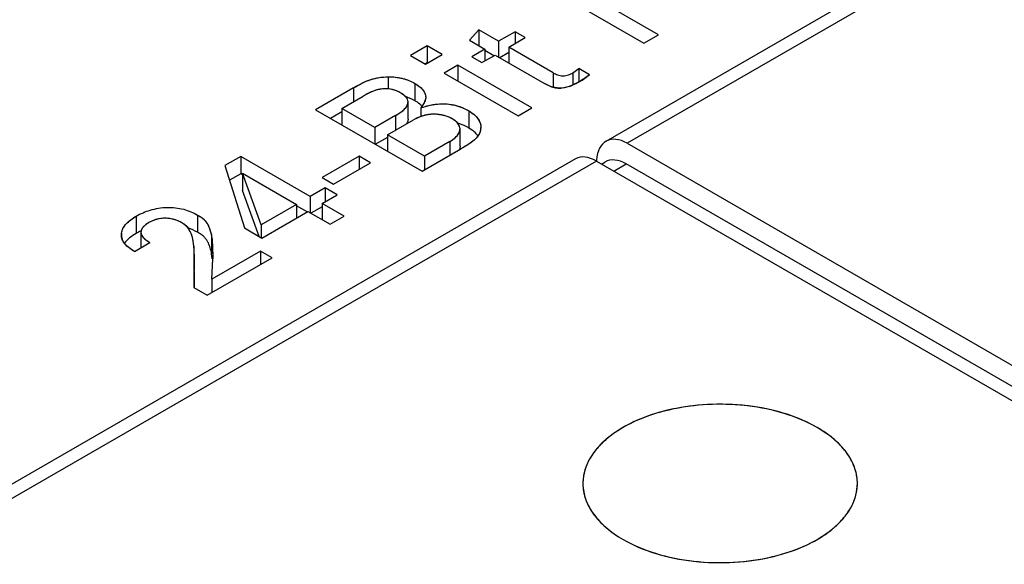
# Model space of a CAD drawing. Header units: inches. Extents: x 0 to 34, y 0 to 22.
# Tile 49 of 71: x 27.989 to 28.448, y 18.2 to 18.454. Entities that reach past the tile are written whole.
import ezdxf

# ---------------------------------------------------------------- set-up
doc = ezdxf.new("R2010")
doc.units = ezdxf.units.IN
doc.header["$LTSCALE"] = 1.87
doc.header["$MEASUREMENT"] = 0
doc.layers.get('0').update_dxf_attribs({"linetype": 'CONTINUOUS'})
doc.layers.add('02___PRT_ALL_AXES', color=7, linetype='CONTINUOUS')

msp = doc.modelspace()

# ---------------------------------------------------------------- linework, layer by layer
at = {"color": 7, "linetype": 'CONTINUOUS'}
for p, q in [((29.0015306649, 18.8241980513), (28.2621280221, 18.3972762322)), ((29.0113736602, 18.8232228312), (28.2720777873, 18.3963626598)), ((28.2866410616, 18.4469743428), (28.2428299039, 18.4722703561)), ((28.2360200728, 18.468338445), (28.2798312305, 18.4430424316)), ((28.2028076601, 18.4493275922), (28.1984815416, 18.4444492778)), ((28.2028076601, 18.4493275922), (28.2028076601, 18.4419514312)), ((28.2120913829, 18.443967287), (28.2028076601, 18.4493275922)), ((28.2198027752, 18.4484197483), (28.2120913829, 18.443967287)), ((28.2198027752, 18.4484197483), (28.2198027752, 18.4429375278)), ((28.2245502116, 18.445678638), (28.2198027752, 18.4484197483)), ((28.2798312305, 18.4430424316), (28.2866410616, 18.4469743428)), ((28.1984815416, 18.4444492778), (28.2057038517, 18.4402792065)), ((28.2120913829, 18.443967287), (28.2120913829, 18.436591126)), ((28.2168388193, 18.4412261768), (28.2245502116, 18.445678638)), ((28.1787444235, 18.4418686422), (28.1709760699, 18.4373832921)), ((28.1780638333, 18.4332909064), (28.1858321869, 18.4377762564)), ((28.1787444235, 18.4418686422), (28.1787444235, 18.4338325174)), ((28.1858321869, 18.4377762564), (28.1787444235, 18.4418686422)), ((28.2057038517, 18.4402792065), (28.1995854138, 18.4367464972)), ((28.2043328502, 18.4340053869), (28.210451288, 18.4375380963)), ((28.2057038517, 18.4402792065), (28.2057038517, 18.434796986)), ((28.2098797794, 18.4372081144), (28.2057038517, 18.4396192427)), ((28.210451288, 18.4375380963), (28.2334980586, 18.4242311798)), ((28.2168388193, 18.4386722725), (28.2126628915, 18.4362611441)), ((28.2168388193, 18.4412261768), (28.2168388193, 18.4338500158)), ((28.2375452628, 18.4292705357), (28.2168388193, 18.4412261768)), ((28.1709760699, 18.4373832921), (28.1780638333, 18.4332909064)), ((28.1787444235, 18.4338325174), (28.1779994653, 18.4334023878)), ((28.1788731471, 18.4337581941), (28.1787444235, 18.4338325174)), ((28.1931301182, 18.4328537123), (28.1866659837, 18.4291214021)), ((28.1931301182, 18.4328537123), (28.1931301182, 18.4253890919)), ((28.227657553, 18.4129180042), (28.1931301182, 18.4328537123)), ((28.1995854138, 18.4367464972), (28.2043328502, 18.4340053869)), ((28.1866659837, 18.4291214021), (28.2211934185, 18.4091856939)), ((28.2375452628, 18.4292705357), (28.2375452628, 18.4225116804)), ((28.2467612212, 18.4292762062), (28.2495248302, 18.4312586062)), ((28.2467612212, 18.4292762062), (28.2467612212, 18.4235709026)), ((28.2495248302, 18.4312586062), (28.2495248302, 18.4250233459)), ((28.2545403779, 18.4283626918), (28.2495248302, 18.4312586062)), ((28.1606847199, 18.4273879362), (28.1606847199, 18.4217462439)), ((28.1730561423, 18.4242867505), (28.1730561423, 18.4162506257)), ((28.1445243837, 18.4222657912), (28.1267809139, 18.4120209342)), ((28.1445243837, 18.4222657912), (28.1445243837, 18.4157526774)), ((28.1390875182, 18.4126134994), (28.1489938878, 18.418333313)), ((28.1698951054, 18.4076073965), (28.1698951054, 18.4156435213)), ((28.1267809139, 18.4120209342), (28.1764423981, 18.3833470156)), ((28.1390875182, 18.4110904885), (28.1337399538, 18.4080028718)), ((28.1390875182, 18.4126134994), (28.1390875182, 18.4049152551)), ((28.1544228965, 18.4037590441), (28.1390875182, 18.4126134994)), ((28.1758855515, 18.4129735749), (28.1758855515, 18.4088693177)), ((28.1981653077, 18.4115389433), (28.1981653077, 18.4035028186)), ((28.2211934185, 18.4091856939), (28.227657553, 18.4129180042)), ((28.1640513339, 18.4093183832), (28.1544228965, 18.4037590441)), ((28.1603400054, 18.4003425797), (28.172375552, 18.4072917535)), ((28.1640513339, 18.4093183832), (28.1640513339, 18.4024854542)), ((28.1758814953, 18.4088732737), (28.172375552, 18.4072917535)), ((28.1544228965, 18.4037590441), (28.1544228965, 18.3960607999)), ((28.1941174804, 18.3950299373), (28.1941174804, 18.4030660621)), ((28.203847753, 18.4037864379), (28.2034597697, 18.4015719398)), ((28.1603400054, 18.3991393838), (28.1547154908, 18.3958918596)), ((28.1603400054, 18.4003425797), (28.1603400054, 18.3926443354)), ((28.1775364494, 18.3904135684), (28.1603400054, 18.4003425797)), ((28.1893038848, 18.3972079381), (28.1775364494, 18.3904135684)), ((28.1893038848, 18.3972079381), (28.1893038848, 18.3907730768)), ((28.2720777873, 18.3963626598), (28.5845150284, 18.2159653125)), ((28.1764423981, 18.3833470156), (28.1945305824, 18.3937909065)), ((28.1939597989, 18.3939700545), (28.1936955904, 18.3932950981)), ((28.1941174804, 18.3950299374), (28.1939597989, 18.3939700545)), ((28.1947646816, 18.3939259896), (28.1945305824, 18.3937909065)), ((28.2479847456, 18.3891100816), (27.5085821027, 17.9621882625)), ((28.2577209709, 18.3880732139), (27.518425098, 17.9612130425)), ((28.0919382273, 18.3902304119), (28.0845155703, 18.3859446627)), ((28.0919382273, 18.3902304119), (28.0919382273, 18.3821942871)), ((28.1242588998, 18.3715688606), (28.0919382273, 18.3902304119)), ((28.147142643, 18.3903409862), (28.1298794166, 18.3803734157)), ((28.1351061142, 18.377355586), (28.1523693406, 18.3873231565)), ((28.147142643, 18.3903409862), (28.147142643, 18.3843053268)), ((28.1523693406, 18.3873231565), (28.147142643, 18.3903409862)), ((28.1775364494, 18.3904135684), (28.1775364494, 18.3839787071)), ((28.2577209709, 18.3880732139), (28.570158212, 18.2076758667)), ((28.2578081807, 18.3885403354), (28.257786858, 18.3880702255)), ((28.2600871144, 18.3867070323), (28.2616906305, 18.3876328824)), ((28.0845155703, 18.3859446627), (28.0935881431, 18.3568721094)), ((28.0927631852, 18.3823677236), (28.0927631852, 18.3743315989)), ((28.1014232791, 18.3583838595), (28.0927631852, 18.3823677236)), ((28.0927631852, 18.3823677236), (28.1178625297, 18.3678756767)), ((28.2658531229, 18.3833778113), (28.2716403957, 18.38671931)), ((28.5845150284, 18.2060694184), (28.2716403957, 18.38671931)), ((28.0919382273, 18.3821942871), (28.0866404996, 18.3791354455)), ((28.0927631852, 18.3817179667), (28.0919382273, 18.3821942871)), ((28.1298794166, 18.3803734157), (28.1351061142, 18.377355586)), ((28.1005106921, 18.3528751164), (28.0927631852, 18.3743315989)), ((28.1312032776, 18.3755784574), (28.1242588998, 18.3715688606)), ((28.1312032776, 18.3755784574), (28.1312032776, 18.3691435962)), ((28.1367756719, 18.3723610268), (28.1312032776, 18.3755784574)), ((28.1242588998, 18.3715688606), (28.1242588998, 18.3639500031)), ((28.129831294, 18.36835143), (28.1367756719, 18.3723610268)), ((28.1178625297, 18.3678756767), (28.1014232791, 18.3583838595)), ((28.1017689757, 18.3521485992), (28.1232335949, 18.3645420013)), ((28.1178625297, 18.3678756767), (28.1178625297, 18.3614408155)), ((28.1228722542, 18.3643333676), (28.1178625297, 18.3672259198)), ((28.1232335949, 18.3645420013), (28.1335534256, 18.3585834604)), ((28.129831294, 18.3667501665), (28.1246202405, 18.3637413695)), ((28.129831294, 18.36835143), (28.129831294, 18.3607325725)), ((28.1401511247, 18.3623928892), (28.129831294, 18.36835143)), ((28.0431891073, 18.3624042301), (28.0431891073, 18.3543681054)), ((28.0718072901, 18.3628805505), (28.0718072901, 18.3548444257)), ((28.1335534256, 18.3585834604), (28.1401511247, 18.3623928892)), ((28.0453928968, 18.3549570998), (28.0453928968, 18.3476292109)), ((28.0935881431, 18.3568721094), (28.1017689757, 18.3521485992)), ((28.1014232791, 18.3583838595), (28.1014232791, 18.3523482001)), ((28.0362595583, 18.3537738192), (28.0363026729, 18.3544632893)), ((28.0363026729, 18.3544632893), (28.0363026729, 18.3537738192)), ((28.078339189, 18.3529180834), (28.078339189, 18.3448819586)), ((28.0423729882, 18.3458855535), (28.0495854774, 18.3500499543)), ((28.1010982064, 18.3461237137), (28.0784737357, 18.3330606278)), ((28.1010982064, 18.3461237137), (28.1010982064, 18.3398442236)), ((28.106536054, 18.3429839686), (28.1010982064, 18.3461237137)), ((28.0702425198, 18.3446565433), (28.0700139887, 18.3291287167)), ((28.0702380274, 18.3366204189), (28.0702380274, 18.3433826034)), ((28.0762767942, 18.3255126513), (28.106536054, 18.3429839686)), ((28.0786261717, 18.3425724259), (28.078339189, 18.3448819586)), ((28.0784737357, 18.3330606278), (28.0788950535, 18.3424299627)), ((28.0702426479, 18.3366204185), (28.0701330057, 18.3291269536)), ((28.0702251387, 18.3366204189), (28.0702251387, 18.3353464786)), ((28.0784737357, 18.3330606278), (28.0784737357, 18.3267811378)), ((28.0700139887, 18.3291287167), (28.0762767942, 18.3255126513)), ((28.3606071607, 18.2638216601), (28.355580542, 18.2664322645)), ((28.3651285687, 18.2609193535), (28.3606071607, 18.2638216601))]:
    msp.add_line(p, q, dxfattribs=at)
at = {"color": 40, "linetype": 'CONTINUOUS'}
for p, q in [((28.2467612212, 18.4292762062), (28.2495248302, 18.4312586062)), ((28.2545403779, 18.4283626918), (28.253156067, 18.427303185)), ((28.2348528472, 18.4235061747), (28.2334980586, 18.4242311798)), ((28.2480460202, 18.424180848), (28.2465873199, 18.4234874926)), ((28.2495817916, 18.4250233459), (28.2480460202, 18.424180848)), ((28.1506758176, 18.41927934), (28.1489938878, 18.418333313)), ((28.1522522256, 18.4200816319), (28.1506758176, 18.41927934)), ((28.1537967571, 18.4207484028), (28.1522522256, 18.4200816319)), ((28.1552969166, 18.4212494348), (28.1537967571, 18.4207484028)), ((28.1609964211, 18.4217260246), (28.159585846, 18.4218143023)), ((28.1678075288, 18.4189560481), (28.1665350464, 18.4198014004)), ((28.2361457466, 18.4229463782), (28.2348528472, 18.4235061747)), ((28.242452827, 18.4222362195), (28.2411661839, 18.4221133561)), ((28.2437765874, 18.4225075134), (28.242452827, 18.4222362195)), ((28.2451442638, 18.4229226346), (28.2437765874, 18.4225075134)), ((28.168754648, 18.4181086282), (28.1678075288, 18.4189560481)), ((28.169419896, 18.4172494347), (28.168754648, 18.4181086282)), ((28.1697987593, 18.4163844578), (28.1695546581, 18.4170088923)), ((28.1696169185, 18.4143091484), (28.1698951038, 18.4156466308)), ((28.1698951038, 18.4156466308), (28.1697987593, 18.4163844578)), ((28.1776025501, 18.4156589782), (28.1768992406, 18.4143744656)), ((28.1779345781, 18.416569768), (28.1776025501, 18.4156589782)), ((28.1781207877, 18.4178661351), (28.1779987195, 18.4168223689)), ((28.1741883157, 18.4082105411), (28.172375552, 18.4072917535)), ((28.1891112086, 18.4084865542), (28.1875997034, 18.409050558)), ((28.1904735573, 18.4078066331), (28.1891112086, 18.4084865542)), ((28.1917674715, 18.4069530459), (28.1904735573, 18.4078066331)), ((28.1927514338, 18.4060875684), (28.1917674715, 18.4069530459)), ((28.1934536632, 18.4052133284), (28.1927514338, 18.4060875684)), ((28.1938768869, 18.4043753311), (28.1934536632, 18.4052133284)), ((28.1938897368, 18.4017925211), (28.1941174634, 18.4030771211)), ((28.1941015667, 18.4034046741), (28.1939025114, 18.4043045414)), ((28.2034597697, 18.4015719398), (28.2029325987, 18.4004524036)), ((28.19915245, 18.396636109), (28.1970186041, 18.3952469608)), ((28.2008301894, 18.3979711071), (28.19915245, 18.396636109)), ((28.2020686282, 18.3992430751), (28.2008301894, 18.3979711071)), ((28.2029325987, 18.4004524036), (28.2020686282, 18.3992430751)), ((28.1970186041, 18.3952469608), (28.1945305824, 18.3937909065)), ((28.0453928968, 18.3549570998), (28.0456886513, 18.3536101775)), ((28.045732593, 18.3563590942), (28.0455750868, 18.355994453)), ((28.0460002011, 18.3568094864), (28.045732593, 18.3563590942)), ((28.0467018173, 18.3576362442), (28.0460002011, 18.3568094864)), ((28.0477033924, 18.3584812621), (28.0467018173, 18.3576362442)), ((28.0490394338, 18.3593472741), (28.0477033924, 18.3584812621)), ((28.0667302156, 18.3575367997), (28.0656570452, 18.3584673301)), ((28.067626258, 18.3564914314), (28.0667302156, 18.3575367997)), ((28.0683534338, 18.3552869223), (28.067626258, 18.3564914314)), ((28.068925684, 18.3539060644), (28.0683534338, 18.3552869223)), ((28.0371450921, 18.3505783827), (28.0365754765, 18.3518599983)), ((28.0379716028, 18.3493787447), (28.0371450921, 18.3505783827)), ((28.0693903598, 18.352358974), (28.068925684, 18.3539060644)), ((28.0699311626, 18.349649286), (28.0693903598, 18.352358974)), ((28.0390825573, 18.3482323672), (28.0379716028, 18.3493787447)), ((28.0405248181, 18.347090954), (28.0390825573, 18.3482323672)), ((28.0423729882, 18.3458855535), (28.0405248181, 18.347090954)), ((28.0701971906, 18.3466572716), (28.0699311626, 18.349649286)), ((28.0702380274, 18.3446565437), (28.0702375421, 18.344889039))]:
    msp.add_line(p, q, dxfattribs=at)
for centre, radius, start, end in [((28.2244168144, 18.4687268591), 0.050430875, 299.9338240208, 302.4889713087), ((28.2314906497, 18.457616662), 0.0372598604, 302.4904431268, 305.5538618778), ((28.1593171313, 18.4070034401), 0.0148023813, 99.9753205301, 105.7590476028), ((28.1594317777, 18.4063218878), 0.0154934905, 94.6100799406, 99.956283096), ((28.1594186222, 18.406599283), 0.0152159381, 89.3703043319, 94.6446568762), ((28.1595661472, 18.409476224), 0.0123330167, 76.8882117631, 83.3403580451), ((28.159276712, 18.4082148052), 0.0136272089, 70.8225702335, 76.9061464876), ((28.1587497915, 18.4067032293), 0.0152279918, 65.1856677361, 70.8182998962), ((28.1579239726, 18.4049186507), 0.0171943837, 59.9465714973, 65.1835928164), ((28.2407680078, 18.4351644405), 0.0130631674, 249.2776794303, 255.1636985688), ((28.2407057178, 18.4349720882), 0.0128612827, 255.2125237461, 260.8889065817), ((28.2407819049, 18.4353436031), 0.0132401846, 260.8179512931, 266.2786433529), ((28.2407202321, 18.4342864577), 0.0121812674, 266.2453866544, 272.0980468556), ((28.238347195, 18.4424130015), 0.0206415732, 289.2257020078, 293.5282030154), ((28.1661079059, 18.4152358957), 0.0038760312, 27.2211216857, 31.2976938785), ((28.172648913, 18.4180463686), 0.0054880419, 344.391790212, 347.1129198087), ((28.1820746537, 18.3919528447), 0.0179834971, 93.1207013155, 98.338244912), ((28.1820033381, 18.3931194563), 0.0168147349, 87.4945178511, 93.094463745), ((28.1819397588, 18.3916423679), 0.0182931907, 82.4138928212, 87.4978140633), ((28.1825946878, 18.3892282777), 0.0207603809, 108.5023393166, 113.8863514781), ((28.182542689, 18.3894067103), 0.0205746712, 103.4057054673, 108.5227054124), ((28.1822873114, 18.3904916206), 0.019460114, 98.3338517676, 103.4148665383), ((28.1818436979, 18.3908727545), 0.0190687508, 77.4038345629, 82.433066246), ((28.1819712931, 18.3914060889), 0.0185204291, 72.3078336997, 77.4292509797), ((28.190118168, 18.4029747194), 0.0040111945, 19.3615249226, 20.43690617), ((28.1904804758, 18.4030641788), 0.0036370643, 4.7032906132, 5.3717912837), ((28.1905035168, 18.4030658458), 0.0036139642, 0.1787600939, 4.7069045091), ((28.1967976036, 18.4039169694), 0.0070628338, 340.6083364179, 347.477694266), ((28.1971950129, 18.4038256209), 0.0066550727, 347.5036022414, 352.4197834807), ((28.197477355, 18.40378927), 0.0063704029, 352.4088856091, 359.8855782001), ((28.0573168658, 18.3450287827), 0.0165388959, 114.4960576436, 120.0319431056), ((28.0568279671, 18.3461018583), 0.0153596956, 108.8408020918, 114.4961966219), ((28.0564892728, 18.3470906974), 0.0143144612, 103.0846560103, 108.835952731), ((28.0563439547, 18.3476887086), 0.0136990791, 97.3422840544, 103.0588875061), ((28.0565262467, 18.3462655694), 0.0151338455, 92.1926763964, 97.3382140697), ((28.056559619, 18.3455800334), 0.015820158, 87.3448541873, 92.2184599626), ((28.0566021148, 18.3462372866), 0.0151616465, 82.2606115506, 87.3902144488), ((28.0565704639, 18.3460586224), 0.0153429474, 76.9907954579, 82.2333420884), ((28.0564237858, 18.3454203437), 0.0159978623, 71.6672918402, 76.9935458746), ((28.0563192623, 18.3450959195), 0.0163386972, 66.0955155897, 71.6771949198), ((28.05651279, 18.3455136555), 0.0158783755, 60.0391638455, 66.1231390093), ((28.0484505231, 18.3549571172), 0.0030576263, 178.8635665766, 180.000326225), ((28.0484364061, 18.3549574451), 0.0030435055, 176.3373736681, 178.8644662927), ((28.0484268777, 18.3549580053), 0.0030339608, 175.289203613, 176.336436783), ((28.0484487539, 18.354954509), 0.0030560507, 160.1054459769, 175.2575579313), ((28.0585498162, 18.3490359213), 0.0118094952, 52.9994080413, 60.0671323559), ((28.0419080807, 18.3537750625), 0.0056474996, 173.000309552, 180.3628373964), ((28.0420867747, 18.3537759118), 0.0058261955, 180.3600609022, 185.8251734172), ((28.0423677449, 18.3538067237), 0.0061088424, 185.8452087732, 193.0242897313), ((28.0427365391, 18.3538904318), 0.0064870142, 193.0105266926, 198.2400998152), ((28.0286395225, 18.3448568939), 0.0415966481, 1.2318785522, 2.4806392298), ((28.0230299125, 18.344726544), 0.0472077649, 0.6682689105, 1.2436763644), ((28.0035921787, 18.3446937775), 0.0666458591, 358.8727043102, 359.9679898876), ((28.0186893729, 18.3446745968), 0.0515486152, 0.2383510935, 0.6697349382)]:
    msp.add_arc(centre, radius, start, end, dxfattribs=at)
at = {"color": 7, "linetype": 'CONTINUOUS'}
for centre, radius, start, end in [((28.1617554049, 18.3966564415), 0.0226194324, 60.0262584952, 72.1562520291), ((28.1692791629, 18.4070449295), 0.0097531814, 42.9139533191, 46.1613517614), ((28.19434114, 18.3939842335), 0.0099716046, 35.4493678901, 39.2739389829), ((28.0577716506, 18.329049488), 0.0292178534, 115.5931282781, 119.9402767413), ((28.058341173, 18.3278809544), 0.0305177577, 114.9576130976, 115.6097682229), ((28.0581620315, 18.3312233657), 0.0272790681, 59.9861153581, 70.5339648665), ((28.049368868, 18.3405280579), 0.0293286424, 3.6973086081, 3.9970729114), ((28.3362804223, 18.2205293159), 0.04963437, 52.513989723, 54.4640886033), ((28.3391681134, 18.2242225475), 0.0449464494, 48.2432631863, 52.5698331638), ((28.3416159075, 18.2269721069), 0.04126518, 45.6296031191, 48.2361552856), ((28.3444394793, 18.2298136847), 0.0372594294, 41.1843751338, 45.6777144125), ((28.3466648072, 18.2317629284), 0.0343011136, 38.0926496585, 41.1816243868), ((28.3492191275, 18.2337335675), 0.0310750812, 33.1720447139, 38.1386125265), ((28.3511130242, 18.2349731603), 0.028811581, 29.6997230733, 33.1694131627), ((28.3532271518, 18.2361553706), 0.0263894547, 24.0928081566, 29.7443319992), ((28.354661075, 18.2367993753), 0.0248175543, 20.4286678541, 24.0869155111), ((28.3561836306, 18.237348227), 0.0231991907, 13.7566476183, 20.4709034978), ((28.2730337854, 18.2376812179), 0.0216416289, 169.6400685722, 178.1343801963), ((28.3570518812, 18.2375652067), 0.0223042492, 10.3517089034, 13.7456357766), ((28.3577042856, 18.2376812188), 0.0216416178, 1.8656181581, 10.359933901)]:
    msp.add_arc(centre, radius, start, end, dxfattribs=at)
for centre, major_axis, ratio, start_param, end_param in [((28.2717132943, 18.3800799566), (-0.0094450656, 0.0172750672), 0.5922425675, -0.7716541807, 0.7729622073), ((28.2580854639, 18.3722114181), (-0.0102189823, 0.016828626), 0.5620244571, -0.7978674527, -0.012420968), ((28.2712759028, 18.3704366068), (-0.0094450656, 0.0172750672), 0.5922425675, -0.7716541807, 0.013792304)]:
    msp.add_ellipse(centre, major_axis=major_axis, ratio=ratio, start_param=start_param, end_param=end_param, dxfattribs=at)
for points, knots in [([(28.2375452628, 18.4292705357), (28.2382110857, 18.428886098), (28.2392623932, 18.4283228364), (28.2408381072, 18.4278917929), (28.2425611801, 18.4277876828), (28.2446326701, 18.4281607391), (28.2460992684, 18.428894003), (28.2467612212, 18.4292762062)], [0, 0, 0, 0, 0.2365307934, 0.3640643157, 0.4993658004, 0.7648440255, 1, 1, 1, 1]), ([(28.2545403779, 18.4283626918), (28.2537913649, 18.4277398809), (28.2521653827, 18.4265772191), (28.2504653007, 18.425533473), (28.2495817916, 18.4250233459)], [0, 0, 0, 0, 0.4884465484, 1, 1, 1, 1]), ([(28.1445243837, 18.4222657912), (28.1456507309, 18.42291613), (28.1479591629, 18.4242523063), (28.151756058, 18.4259804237), (28.1560592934, 18.4270909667), (28.1591182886, 18.4273780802), (28.1606847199, 18.4273879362)], [0, 0, 0, 0, 0.227248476, 0.465972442, 0.7263015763, 1, 1, 1, 1]), ([(28.1606847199, 18.4273879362), (28.162948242, 18.4274117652), (28.1672722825, 18.426942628), (28.1713008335, 18.4253002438), (28.1730561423, 18.4242867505)], [0, 0, 0, 0, 0.5275908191, 1, 1, 1, 1]), ([(28.1730561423, 18.4242867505), (28.173766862, 18.4238763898), (28.1750839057, 18.4230156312), (28.1767458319, 18.421499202), (28.1778520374, 18.4197675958), (28.1781207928, 18.4184827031), (28.1781207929, 18.417872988)], [0, 0, 0, 0, 0.2886039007, 0.5516325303, 0.785585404, 1, 1, 1, 1]), ([(28.2495817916, 18.4250233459), (28.2484427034, 18.4243656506), (28.2459701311, 18.4230844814), (28.2424910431, 18.4220656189), (28.2394648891, 18.4221021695), (28.2366072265, 18.4226349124), (28.2346697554, 18.4235546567), (28.2334980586, 18.4242311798)], [0, 0, 0, 0, 0.2317821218, 0.4903453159, 0.6276120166, 0.761582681, 1, 1, 1, 1]), ([(28.1665350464, 18.4198014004), (28.1652248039, 18.4205579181), (28.1622259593, 18.4218372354), (28.1581106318, 18.4219198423), (28.1549216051, 18.4212015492), (28.1521272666, 18.4201062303), (28.1502213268, 18.4190420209), (28.1489938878, 18.418333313)], [0, 0, 0, 0, 0.244398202, 0.5166395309, 0.6482183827, 0.7710470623, 1, 1, 1, 1]), ([(28.1698951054, 18.4156435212), (28.1698951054, 18.4160369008), (28.1697111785, 18.4168749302), (28.1689449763, 18.4179774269), (28.1678588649, 18.4189675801), (28.1669977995, 18.4195342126), (28.1665350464, 18.4198014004)], [0, 0, 0, 0, 0.2118984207, 0.4468890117, 0.7121663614, 1, 1, 1, 1]), ([(28.1640513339, 18.4093183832), (28.1647862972, 18.4097427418), (28.1661913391, 18.4105952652), (28.1680622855, 18.4120356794), (28.169457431, 18.4136777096), (28.1698951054, 18.4150139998), (28.1698951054, 18.4156435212)], [0, 0, 0, 0, 0.2847012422, 0.5509296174, 0.7888175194, 1, 1, 1, 1]), ([(28.1760345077, 18.4140798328), (28.1758237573, 18.4142824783), (28.1749010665, 18.4150979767), (28.1738684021, 18.4157816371), (28.1730561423, 18.4162506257)], [0, 0, 0, 0, 0.2376415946, 1, 1, 1, 1]), ([(28.1781207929, 18.417872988), (28.1781207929, 18.4174468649), (28.1779534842, 18.4163423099), (28.1771607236, 18.4146731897), (28.1763360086, 18.4135397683), (28.1758855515, 18.4129735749)], [0, 0, 0, 0, 0.2334891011, 0.6035538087, 1, 1, 1, 1]), ([(28.1758855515, 18.4129735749), (28.1777213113, 18.4135624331), (28.1805633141, 18.4143234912), (28.1844877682, 18.4148004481), (28.1884773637, 18.4147988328), (28.1932010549, 18.4139609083), (28.1966367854, 18.412421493), (28.1981653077, 18.4115389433)], [0, 0, 0, 0, 0.2512003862, 0.3816454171, 0.5140351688, 0.7700222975, 1, 1, 1, 1]), ([(28.1904735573, 18.4078066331), (28.189469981, 18.4083860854), (28.1871744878, 18.4093028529), (28.1834675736, 18.410014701), (28.1795824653, 18.4099018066), (28.1770741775, 18.4092809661), (28.1758814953, 18.4088732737)], [0, 0, 0, 0, 0.231190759, 0.4881406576, 0.7485421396, 1, 1, 1, 1]), ([(28.1981653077, 18.4115389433), (28.198998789, 18.4110577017), (28.2005200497, 18.4100090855), (28.2023611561, 18.408118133), (28.2035715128, 18.4060287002), (28.203847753, 18.4045091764), (28.203847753, 18.4037864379)], [0, 0, 0, 0, 0.2879037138, 0.5492364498, 0.7837997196, 1, 1, 1, 1]), ([(28.1698951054, 18.4076073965), (28.1698951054, 18.4074206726), (28.1698219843, 18.4066423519), (28.1694848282, 18.4059082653), (28.1691620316, 18.4054132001)], [0, 0, 0, 0, 0.2400885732, 1, 1, 1, 1]), ([(28.1941174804, 18.4030660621), (28.1941174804, 18.4035147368), (28.1939366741, 18.4044572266), (28.1931535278, 18.4057420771), (28.1919546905, 18.4068698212), (28.1909944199, 18.4075058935), (28.1904735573, 18.4078066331)], [0, 0, 0, 0, 0.2154871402, 0.4488075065, 0.7111387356, 1, 1, 1, 1]), ([(28.1981653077, 18.4035028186), (28.197783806, 18.4037230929), (28.1961555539, 18.4046076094), (28.1944270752, 18.4053107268), (28.1930758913, 18.4057217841)], [0, 0, 0, 0, 0.2377561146, 1, 1, 1, 1]), ([(28.1893038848, 18.3972079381), (28.1899561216, 18.3975845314), (28.1911726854, 18.3983843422), (28.1927165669, 18.3997802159), (28.1938166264, 18.4013266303), (28.1941174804, 18.4025094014), (28.1941174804, 18.4030660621)], [0, 0, 0, 0, 0.2866063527, 0.5521125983, 0.7881664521, 1, 1, 1, 1]), ([(28.2034597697, 18.4015719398), (28.203178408, 18.4007725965), (28.2021924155, 18.3992081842), (28.1993097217, 18.3965110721), (28.1966025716, 18.3949860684), (28.1947646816, 18.3939259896)], [0, 0, 0, 0, 0.2157313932, 0.4598673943, 1, 1, 1, 1]), ([(28.2020604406, 18.4002965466), (28.2018107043, 18.4006022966), (28.2006697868, 18.4018484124), (28.1992843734, 18.4028566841), (28.1981653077, 18.4035028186)], [0, 0, 0, 0, 0.2340148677, 1, 1, 1, 1]), ([(28.0431891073, 18.3624042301), (28.0452409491, 18.3635889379), (28.0498733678, 18.3655525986), (28.056181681, 18.3666270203), (28.0614438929, 18.366394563), (28.0663597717, 18.3654892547), (28.0697729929, 18.3640551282), (28.0718072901, 18.3628805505)], [0, 0, 0, 0, 0.2376816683, 0.4999278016, 0.6342869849, 0.7643506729, 1, 1, 1, 1]), ([(28.0363026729, 18.3544632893), (28.0364068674, 18.3552313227), (28.0369329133, 18.3568145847), (28.0384885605, 18.3589116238), (28.0406271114, 18.3608004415), (28.0422950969, 18.3618880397), (28.0431891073, 18.3624042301)], [0, 0, 0, 0, 0.2143918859, 0.4508790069, 0.7144468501, 1, 1, 1, 1]), ([(28.0644425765, 18.3592701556), (28.0633400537, 18.3599067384), (28.0608423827, 18.3609743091), (28.0567408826, 18.3615963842), (28.0526191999, 18.3610754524), (28.0501362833, 18.3599805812), (28.0490394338, 18.3593472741)], [0, 0, 0, 0, 0.2372014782, 0.5005289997, 0.7640191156, 1, 1, 1, 1]), ([(28.0718072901, 18.3628805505), (28.0723546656, 18.3625645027), (28.0734086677, 18.3619475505), (28.0747953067, 18.3608524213), (28.0758686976, 18.3596165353), (28.0766526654, 18.3583057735), (28.0772270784, 18.3569674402), (28.0778333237, 18.3551880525), (28.0781547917, 18.3538253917), (28.078339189, 18.3529180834)], [0, 0, 0, 0, 0.152749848, 0.2948071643, 0.4248834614, 0.5460107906, 0.6623957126, 0.7762500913, 1, 1, 1, 1]), ([(28.0490394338, 18.3593472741), (28.0485449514, 18.3590617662), (28.0476183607, 18.3584672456), (28.0464319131, 18.3574401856), (28.0455891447, 18.3562754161), (28.0453928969, 18.3553783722), (28.0453928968, 18.3549571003)], [0, 0, 0, 0, 0.2877826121, 0.5533136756, 0.787675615, 1, 1, 1, 1]), ([(28.0453928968, 18.3549571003), (28.0453928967, 18.3544809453), (28.045639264, 18.3534683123), (28.0466164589, 18.3521707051), (28.0479777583, 18.3510342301), (28.0490280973, 18.3503717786), (28.0495854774, 18.3500499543)], [0, 0, 0, 0, 0.2123646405, 0.4473023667, 0.7129472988, 1, 1, 1, 1]), ([(28.0693903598, 18.352358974), (28.0690415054, 18.3536409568), (28.0681387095, 18.356479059), (28.0658076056, 18.3584820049), (28.0644425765, 18.3592701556)], [0, 0, 0, 0, 0.4573770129, 1, 1, 1, 1]), ([(28.078339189, 18.3448819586), (28.0781547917, 18.3457892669), (28.0778333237, 18.3471519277), (28.0772270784, 18.3489313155), (28.0766526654, 18.3502696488), (28.0758686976, 18.3515804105), (28.0747953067, 18.3528162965), (28.0734086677, 18.3539114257), (28.0723546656, 18.3545283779), (28.0718072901, 18.3548444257)], [0, 0, 0, 0, 0.2237499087, 0.3376042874, 0.4539892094, 0.5751165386, 0.7051928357, 0.847250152, 1, 1, 1, 1]), ([(28.0423729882, 18.3458855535), (28.0415197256, 18.3464032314), (28.0399163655, 18.3474446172), (28.0378786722, 18.3492914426), (28.0365789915, 18.3514478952), (28.0362605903, 18.3530232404), (28.0362605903, 18.3537738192)], [0, 0, 0, 0, 0.2871767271, 0.5494309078, 0.7840239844, 1, 1, 1, 1]), ([(28.0431891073, 18.3543681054), (28.0420898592, 18.3537334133), (28.0400816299, 18.3523920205), (28.0383516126, 18.3506730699), (28.0376885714, 18.3497485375)], [0, 0, 0, 0, 0.5273392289, 1, 1, 1, 1]), ([(28.0702380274, 18.3446565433), (28.0702380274, 18.3453008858), (28.0701949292, 18.3478850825), (28.069886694, 18.3504813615), (28.0693903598, 18.352358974)], [0, 0, 0, 0, 0.2491224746, 1, 1, 1, 1]), ([(28.078339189, 18.3529180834), (28.0786699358, 18.3511971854), (28.0787036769, 18.3476699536), (28.0788853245, 18.3441794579), (28.0788950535, 18.3424299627)], [0, 0, 0, 0, 0.5004099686, 1, 1, 1, 1]), ([(28.355580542, 18.2664322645), (28.3509000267, 18.2686161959), (28.3406776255, 18.2720975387), (28.3243976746, 18.2747064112), (28.307496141, 18.2747952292), (28.2911296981, 18.2723520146), (28.2764110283, 18.267546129), (28.2659453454, 18.2616015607), (28.2594437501, 18.2558688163), (28.2557301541, 18.2513762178), (28.2530810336, 18.2466133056), (28.2520497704, 18.2432429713), (28.2517449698, 18.2415730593)], [0, 0, 0, 0, 0.131325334, 0.2726357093, 0.4176124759, 0.5593888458, 0.6915749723, 0.8093633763, 0.8622620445, 0.911239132, 0.9568389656, 1, 1, 1, 1]), ([(28.2514036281, 18.2383857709), (28.2513238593, 18.2359000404), (28.2520947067, 18.230691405), (28.2559038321, 18.223407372), (28.2620642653, 18.2168291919), (28.2672603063, 18.2132392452), (28.2701308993, 18.2115818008)], [0, 0, 0, 0, 0.2178711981, 0.4505524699, 0.7096176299, 1, 1, 1, 1]), ([(28.2701308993, 18.2115818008), (28.2749055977, 18.2088249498), (28.2857247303, 18.2043739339), (28.3033535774, 18.2008861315), (28.3219824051, 18.2004313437), (28.340067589, 18.2030587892), (28.3561225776, 18.2085445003), (28.3672231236, 18.2154688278), (28.3736571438, 18.2221460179), (28.3770219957, 18.2273335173), (28.3790223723, 18.2327938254), (28.3793931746, 18.236555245), (28.3793344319, 18.2383857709)], [0, 0, 0, 0, 0.1290610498, 0.2711160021, 0.4186613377, 0.5631696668, 0.696669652, 0.8134418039, 0.8651056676, 0.9126674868, 0.9571281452, 1, 1, 1, 1])]:
    msp.add_open_spline(points, degree=3, knots=knots, dxfattribs=at)
at = {"color": 40, "linetype": 'CONTINUOUS'}
for points, knots in [([(28.1445243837, 18.4222657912), (28.1469902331, 18.4236895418), (28.1515119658, 18.4263225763), (28.1578849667, 18.4273703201), (28.1606847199, 18.4273879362)], [0, 0, 0, 0, 0.5546604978, 1, 1, 1, 1]), ([(28.1606847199, 18.4273879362), (28.1628180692, 18.4274103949), (28.1674899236, 18.4269075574), (28.1713161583, 18.4252913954), (28.1730561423, 18.4242867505)], [0, 0, 0, 0, 0.4644127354, 1, 1, 1, 1]), ([(28.1730561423, 18.4242867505), (28.1747807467, 18.4232909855), (28.177327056, 18.4212849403), (28.1781223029, 18.4188607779), (28.1781207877, 18.4178661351)], [0, 0, 0, 0, 0.5870053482, 1, 1, 1, 1]), ([(28.1758855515, 18.4129735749), (28.1786505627, 18.4138605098), (28.1837473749, 18.4151236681), (28.1920541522, 18.414438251), (28.1961869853, 18.4126812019), (28.1981653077, 18.4115389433)], [0, 0, 0, 0, 0.3906864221, 0.6544323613, 1, 1, 1, 1]), ([(28.1640513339, 18.4093183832), (28.1660901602, 18.4104955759), (28.1684286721, 18.4120517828), (28.1694868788, 18.413989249), (28.1696169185, 18.4143091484)], [0, 0, 0, 0, 0.8375803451, 1, 1, 1, 1]), ([(28.1981653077, 18.4115389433), (28.2008694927, 18.4099775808), (28.2034144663, 18.4072845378), (28.2038487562, 18.404416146), (28.2038477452, 18.4037765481)], [0, 0, 0, 0, 0.7765373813, 1, 1, 1, 1]), ([(28.0363026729, 18.3544632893), (28.0364168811, 18.3553051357), (28.0374336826, 18.3582788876), (28.0405464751, 18.3608784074), (28.0431891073, 18.3624042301)], [0, 0, 0, 0, 0.2812627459, 1, 1, 1, 1]), ([(28.0718072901, 18.3628805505), (28.0725463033, 18.3624538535), (28.0740983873, 18.3615263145), (28.0760331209, 18.3595708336), (28.0774679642, 18.3566391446), (28.0780556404, 18.3543132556), (28.078339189, 18.3529180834)], [0, 0, 0, 0, 0.1661758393, 0.3533695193, 0.6131604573, 1, 1, 1, 1]), ([(28.0456886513, 18.3536101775), (28.045715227, 18.3535504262), (28.0463675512, 18.35218147), (28.0479382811, 18.3510010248), (28.0495854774, 18.3500499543)], [0, 0, 0, 0, 0.0434206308, 1, 1, 1, 1])]:
    msp.add_open_spline(points, degree=3, knots=knots, dxfattribs=at)
msp.add_open_spline([(28.1893038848, 18.3972079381), (28.1914506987, 18.3984474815), (28.1932705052, 18.4000605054), (28.1938897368, 18.4017925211)], degree=3, dxfattribs=at)
at = {"layer": '02___PRT_ALL_AXES', "color": 7, "linetype": 'CONTINUOUS'}
for centre, radius, start, end in [((28.272716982, 18.2377016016), 0.02132433, 178.161408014, 179.9996537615), ((28.3580210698, 18.2377015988), 0.0213243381, 0.0003536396, 1.8385986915)]:
    msp.add_arc(centre, radius, start, end, dxfattribs=at)
for points, knots in [([(28.3606071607, 18.2638216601), (28.3559109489, 18.266533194), (28.3452851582, 18.2709305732), (28.327963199, 18.2744368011), (28.3096242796, 18.2750041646), (28.2917441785, 18.2725767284), (28.2757516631, 18.2673555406), (28.2645657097, 18.2607090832), (28.2579217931, 18.254257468), (28.2543414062, 18.2492225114), (28.2520629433, 18.243901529), (28.2514617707, 18.2401971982), (28.2514036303, 18.2383857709)], [0, 0, 0, 0, 0.1282944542, 0.269418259, 0.416173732, 0.5603444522, 0.6941712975, 0.811920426, 0.864188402, 0.9123044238, 0.9571226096, 1, 1, 1, 1]), ([(28.3793344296, 18.2383857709), (28.3792578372, 18.2407720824), (28.3782378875, 18.2457220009), (28.3743502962, 18.2525908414), (28.3683439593, 18.2588129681), (28.3633528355, 18.2622363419), (28.3606071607, 18.2638216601)], [0, 0, 0, 0, 0.2177582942, 0.4514386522, 0.7108325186, 1, 1, 1, 1]), ([(28.251392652, 18.2377017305), (28.2513926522, 18.2352648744), (28.2522920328, 18.2301846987), (28.2561438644, 18.2231093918), (28.2622287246, 18.2167099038), (28.2673226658, 18.2132032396), (28.2701308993, 18.2115818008)], [0, 0, 0, 0, 0.217777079, 0.4509583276, 0.7102043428, 1, 1, 1, 1]), ([(28.2701308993, 18.2115818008), (28.2748663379, 18.2088476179), (28.2855887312, 18.2044233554), (28.3030641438, 18.2009260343), (28.3215483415, 18.2004145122), (28.3395318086, 18.2029414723), (28.3555569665, 18.208294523), (28.3667019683, 18.2150795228), (28.3732430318, 18.2216439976), (28.3767172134, 18.2267554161), (28.3788584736, 18.2321465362), (28.379345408, 18.2358803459), (28.3793454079, 18.2377017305)], [0, 0, 0, 0, 0.1286792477, 0.2702708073, 0.4174247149, 0.5617696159, 0.6954397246, 0.8127054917, 0.8646712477, 0.9125065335, 0.9571378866, 1, 1, 1, 1])]:
    msp.add_open_spline(points, degree=3, knots=knots, dxfattribs=at)

doc.saveas('drawing.dxf')
